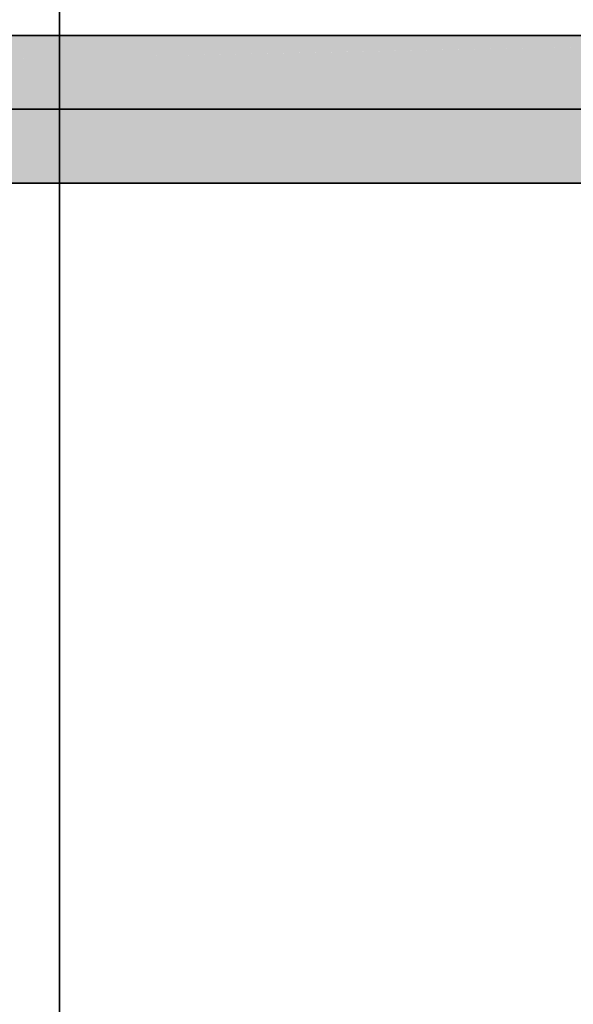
# Model space of a CAD drawing. Extents: x -459 to 541, y -543 to 550.
# Tile 195 of 256: x -291.22 to -284.62, y 460.37 to 472.12. Entities that reach past the tile are written whole.
import ezdxf

# ---------------------------------------------------------------- set-up
doc = ezdxf.new("R2010")
doc.units = 0
doc.layers.get('0').update_dxf_attribs({"lineweight": 35})
doc.layers.add('0-Shading', color=7, linetype='Continuous', lineweight=35)
doc.layers.add('A_Aussenwand-A07ALC2O1N', color=3, linetype='Continuous', lineweight=35, true_color=0x00ff00)
doc.layers.add('H_Vorlauf', color=1, linetype='Continuous', lineweight=35, true_color=0xff0000)

# ---------------------------------------------------------------- blocks, each defined once
blk = doc.blocks.new('3D-Ansicht-A07ALAKT1N', base_point=(-428.948, 427.085))
at = {"layer": '0-Shading', "color": 14, "true_color": 0xb00000}
for points in [[(-293.743, 471.809), (-290.727, 471.809), (-293.543, 471.897), (-290.503, 471.897)], [(-290.503, 471.897), (-290.727, 471.809), (-287.044, 471.897), (-287.276, 471.809)], [(-287.044, 471.897), (-287.276, 471.809), (-283.622, 471.81), (-283.668, 471.809)], [(-287.044, 471.897), (-283.622, 471.81), (-283.401, 471.897)], [(-299.278, 470.197), (-280.208, 470.197), (-299.218, 470.285), (-280.208, 470.285)]]:
    blk.add_solid(points, dxfattribs=at)
at = {"layer": '0-Shading', "color": 14, "true_color": 0x900000}
for points in [[(-293.379, 471.927), (-293.543, 471.897), (-290.302, 471.927), (-290.503, 471.897)], [(-290.302, 471.927), (-290.503, 471.897), (-286.82, 471.927), (-287.044, 471.897)], [(-286.82, 471.927), (-287.044, 471.897), (-283.169, 471.927), (-283.401, 471.897)], [(-299.278, 470.167), (-280.208, 470.167), (-299.278, 470.197), (-280.208, 470.197)]]:
    blk.add_solid(points, dxfattribs=at)
at = {"layer": '0-Shading', "color": 12, "true_color": 0xcd0000}
for points in [[(-293.967, 471.669), (-290.958, 471.669), (-293.743, 471.809), (-290.727, 471.809)], [(-290.727, 471.809), (-290.958, 471.669), (-287.401, 471.731), (-290.352, 471.669)], [(-290.727, 471.809), (-287.401, 471.731), (-287.276, 471.809)], [(-283.668, 471.809), (-290.352, 471.669), (-280.208, 471.809), (-281.388, 471.669)], [(-287.401, 471.731), (-283.668, 471.809), (-287.276, 471.809)], [(-295.296, 470.285), (-280.208, 470.285), (-292.527, 470.425), (-280.208, 470.425)]]:
    blk.add_solid(points, dxfattribs=at)
at = {"layer": '0-Shading', "color": 12, "true_color": 0xe40000}
for points in [[(-281.525, 471.658), (-298.02, 471.521), (-283.668, 471.487), (-298.058, 471.487)], [(-290.352, 471.669), (-298.02, 471.521), (-281.388, 471.669), (-281.525, 471.658)], [(-293.967, 471.669), (-294.058, 471.598), (-290.958, 471.669), (-290.973, 471.657)], [(-290.973, 471.657), (-290.352, 471.669), (-290.958, 471.669)], [(-298.938, 470.607), (-299.102, 470.425), (-289.661, 470.607), (-292.527, 470.425)], [(-289.661, 470.607), (-292.527, 470.425), (-285.337, 470.607), (-287.461, 470.425)], [(-287.461, 470.425), (-280.208, 470.425), (-285.337, 470.607), (-280.208, 470.607)]]:
    blk.add_solid(points, dxfattribs=at)
at = {"layer": '0-Shading', "color": 1, "true_color": 0xf50000}
for points in [[(-298.058, 471.487), (-298.282, 471.275), (-283.668, 471.487), (-286.892, 471.275)], [(-283.668, 471.487), (-286.892, 471.275), (-280.95, 471.487), (-282.383, 471.275)], [(-287.792, 470.75), (-298.898, 470.649), (-289.661, 470.607), (-298.938, 470.607)], [(-295.245, 470.819), (-298.898, 470.649), (-286.892, 470.819), (-287.792, 470.75)], [(-283.719, 470.787), (-287.792, 470.75), (-285.337, 470.607), (-289.661, 470.607)], [(-286.892, 470.819), (-287.792, 470.75), (-283.432, 470.819), (-283.719, 470.787)], [(-285.337, 470.607), (-282.977, 470.607), (-283.719, 470.787), (-281.728, 470.805)]]:
    blk.add_solid(points, dxfattribs=at)
at = {"layer": '0-Shading', "color": 1, "true_color": 0xfd0000}
for points in [[(-298.282, 471.275), (-298.514, 471.047), (-286.892, 471.275), (-290.841, 471.047)], [(-286.892, 471.275), (-290.841, 471.047), (-282.383, 471.275), (-284.41, 471.047)], [(-298.514, 471.047), (-298.737, 470.819), (-290.841, 471.047), (-295.245, 470.819)], [(-290.841, 471.047), (-295.245, 470.819), (-284.41, 471.047), (-286.892, 470.819)], [(-284.41, 471.047), (-286.892, 470.819), (-281.877, 471.047), (-283.432, 470.819)]]:
    blk.add_solid(points, dxfattribs=at)
blk = doc.blocks.new('Referenz-A07ALC2U1N', base_point=(-417.235, 427.085))
at = {"layer": 'A_Aussenwand-A07ALC2O1N', "color": 0, "linetype": 'ByBlock', "ltscale": 0.35}
for p, q in [((-290.746, 487.247), (-290.746, 440.847)), ((-290.746, 440.847), (-290.746, 480.847))]:
    blk.add_line(p, q, dxfattribs=at)
blk = doc.blocks.new('Rohr - 1703-A07ALC5E1N', base_point=(-395.47, 471.047))
at = {"color": 0, "linetype": 'ByBlock', "lineweight": -2, "ltscale": 0.35}
blk.add_line((-278.888, 471.047), (-395.47, 471.047), dxfattribs=at)
blk = doc.blocks.new('Geometrie-A07ALC6I1N', base_point=(-418.345, 470.167))
at = {"layer": 'H_Vorlauf', "lineweight": -2}
for p, q in [((-280.208, 471.927), (-394.238, 471.927)), ((-394.238, 470.167), (-280.208, 470.167))]:
    blk.add_line(p, q, dxfattribs=at)

msp = doc.modelspace()

# ---------------------------------------------------------------- block references
msp.add_blockref('3D-Ansicht-A07ALAKT1N', (-428.948, 427.085))
at = {"color": 251, "lineweight": 25, "ltscale": 0.25, "true_color": 0x585858}
msp.add_blockref('Referenz-A07ALC2U1N', (-417.235, 427.085), dxfattribs=at)
at = {"linetype": 'Continuous', "ltscale": 0.35}
msp.add_blockref('Geometrie-A07ALC6I1N', (-418.345, 470.167), dxfattribs=at)
at = {"layer": 'H_Vorlauf', "ltscale": 0.35}
msp.add_blockref('Rohr - 1703-A07ALC5E1N', (-395.47, 471.047), dxfattribs=at)

doc.saveas('drawing.dxf')
